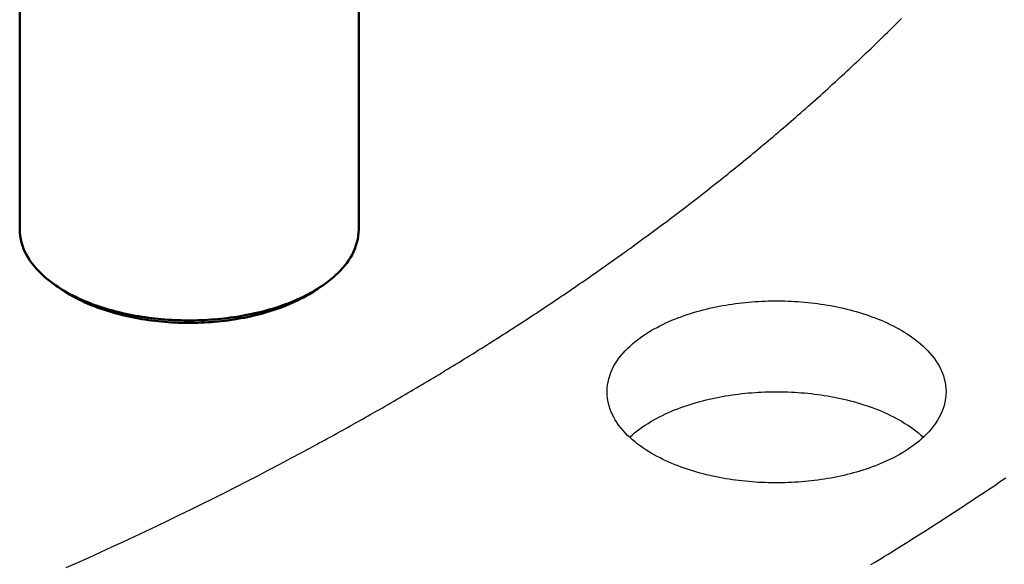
# Model space of a CAD drawing. Header units: millimetres. Extents: x 0 to 841, y 0 to 594.
# Tile 24 of 50: x 414 to 450, y 272 to 292. Entities that reach past the tile are written whole.
import ezdxf

# ---------------------------------------------------------------- set-up
doc = ezdxf.new("R2010")
doc.units = ezdxf.units.MM
doc.layers.add('FINA', color=7, linetype='CONTINUOUS', lineweight=25)
doc.layers.add('VIS', color=7, linetype='CONTINUOUS', lineweight=50)

msp = doc.modelspace()

# ---------------------------------------------------------------- linework, layer by layer
at = {"layer": 'FINA'}
for points in [[(413.867, 307.217), (413.867, 284.657)], [(426.263, 307.217), (426.263, 284.657)], [(424.187, 276.503), (424.293, 276.56), (424.399, 276.617), (424.505, 276.674), (424.611, 276.731), (424.716, 276.789), (424.822, 276.846), (424.927, 276.904), (425.033, 276.961), (425.138, 277.019), (425.244, 277.077), (425.349, 277.135), (425.454, 277.193), (425.559, 277.251), (425.664, 277.309), (425.769, 277.368), (425.874, 277.426), (425.979, 277.485), (426.084, 277.544), (426.189, 277.602), (426.294, 277.661), (426.398, 277.72), (426.503, 277.78), (426.608, 277.839), (426.712, 277.898), (426.816, 277.958), (426.921, 278.017), (427.025, 278.077), (427.129, 278.137), (427.234, 278.197), (427.338, 278.257), (427.442, 278.317), (427.546, 278.377), (427.65, 278.437), (427.754, 278.498), (427.857, 278.558), (427.961, 278.619), (428.065, 278.68), (428.168, 278.741), (428.272, 278.802), (428.375, 278.863), (428.479, 278.924), (428.582, 278.986), (428.685, 279.047), (428.789, 279.109), (428.892, 279.17), (428.995, 279.232), (429.098, 279.294), (429.201, 279.356), (429.304, 279.418), (429.406, 279.481), (429.509, 279.543), (429.612, 279.605), (429.714, 279.668), (429.817, 279.731), (429.919, 279.794), (430.022, 279.857), (430.124, 279.92), (430.226, 279.983), (430.328, 280.046), (430.431, 280.109), (430.533, 280.173), (430.635, 280.237), (430.736, 280.3), (430.838, 280.364), (430.94, 280.428), (431.042, 280.492), (431.143, 280.557), (431.245, 280.621), (431.346, 280.685), (431.448, 280.75), (431.549, 280.815), (431.65, 280.879), (431.751, 280.944), (431.852, 281.009), (431.953, 281.074), (432.054, 281.14), (432.155, 281.205), (432.256, 281.271), (432.357, 281.336), (432.457, 281.402), (432.558, 281.468), (432.658, 281.534), (432.759, 281.6), (432.859, 281.666), (432.959, 281.732), (433.059, 281.799), (433.159, 281.866), (433.259, 281.932), (433.359, 281.999), (433.459, 282.066), (433.559, 282.133), (433.658, 282.2), (433.758, 282.268), (433.857, 282.335), (433.957, 282.402), (434.056, 282.47), (434.155, 282.538), (434.255, 282.606), (434.354, 282.674), (434.453, 282.742), (434.552, 282.81), (434.65, 282.879), (434.749, 282.947), (434.848, 283.016), (434.946, 283.085), (435.045, 283.154), (435.143, 283.223), (435.241, 283.292), (435.34, 283.361), (435.438, 283.43), (435.536, 283.5), (435.634, 283.569), (435.732, 283.639), (435.829, 283.709), (435.927, 283.779), (436.025, 283.849), (436.122, 283.92), (436.22, 283.99), (436.317, 284.06), (436.414, 284.131), (436.511, 284.202), (436.608, 284.273), (436.705, 284.344), (436.802, 284.415), (436.899, 284.486), (436.996, 284.558), (437.092, 284.629), (437.189, 284.701), (437.285, 284.772), (437.382, 284.844), (437.478, 284.916), (437.574, 284.989), (437.67, 285.061), (437.766, 285.133), (437.862, 285.206), (437.957, 285.279), (438.053, 285.351), (438.148, 285.424), (438.244, 285.497), (438.339, 285.571), (438.434, 285.644), (438.529, 285.717), (438.625, 285.791), (438.719, 285.865), (438.814, 285.939), (438.909, 286.013), (439.004, 286.087), (439.098, 286.161), (439.192, 286.235), (439.287, 286.31), (439.381, 286.384), (439.475, 286.459), (439.569, 286.534), (439.663, 286.609), (439.757, 286.684), (439.85, 286.76), (439.944, 286.835), (440.037, 286.911), (440.131, 286.986), (440.224, 287.062), (440.317, 287.138), (440.41, 287.214), (440.503, 287.29), (440.596, 287.367), (440.689, 287.443), (440.781, 287.52), (440.874, 287.597), (440.966, 287.674), (441.058, 287.751), (441.15, 287.828), (441.242, 287.905), (441.334, 287.983), (441.426, 288.06), (441.518, 288.138), (441.609, 288.216), (441.701, 288.294), (441.792, 288.372), (441.883, 288.45), (441.974, 288.529), (442.065, 288.607), (442.156, 288.686), (442.247, 288.765), (442.337, 288.844), (442.428, 288.923), (442.518, 289.002), (442.608, 289.082), (442.698, 289.161), (442.788, 289.241), (442.878, 289.321), (442.968, 289.401), (443.058, 289.481), (443.147, 289.561), (443.236, 289.641), (443.326, 289.722), (443.415, 289.802), (443.504, 289.883), (443.593, 289.964), (443.681, 290.045), (443.77, 290.126), (443.858, 290.208), (443.947, 290.289), (444.035, 290.371), (444.123, 290.453), (444.211, 290.535), (444.299, 290.617), (444.386, 290.699), (444.474, 290.781), (444.561, 290.864), (444.649, 290.946), (444.736, 291.029), (444.823, 291.112), (444.91, 291.195), (444.996, 291.278), (445.083, 291.362), (445.169, 291.445), (445.256, 291.529), (445.342, 291.613), (445.428, 291.697), (445.514, 291.781), (445.6, 291.865), (445.685, 291.949), (445.771, 292.034), (445.856, 292.118), (445.941, 292.203), (446.026, 292.288), (446.111, 292.373)], [(424.187, 276.503), (424.293, 276.56), (424.399, 276.617), (424.505, 276.674), (424.611, 276.731), (424.716, 276.789), (424.822, 276.846), (424.927, 276.904), (425.033, 276.961), (425.138, 277.019), (425.244, 277.077), (425.349, 277.135), (425.454, 277.193), (425.559, 277.251), (425.664, 277.309), (425.769, 277.368), (425.874, 277.426), (425.979, 277.485), (426.084, 277.544), (426.189, 277.602), (426.294, 277.661), (426.398, 277.72), (426.503, 277.78), (426.608, 277.839), (426.712, 277.898), (426.816, 277.958), (426.921, 278.017), (427.025, 278.077), (427.129, 278.137), (427.234, 278.197), (427.338, 278.257), (427.442, 278.317), (427.546, 278.377), (427.65, 278.437), (427.754, 278.498), (427.857, 278.558), (427.961, 278.619), (428.065, 278.68), (428.168, 278.741), (428.272, 278.802), (428.375, 278.863), (428.479, 278.924), (428.582, 278.986), (428.685, 279.047), (428.789, 279.109), (428.892, 279.17), (428.995, 279.232), (429.098, 279.294), (429.201, 279.356), (429.304, 279.418), (429.406, 279.481), (429.509, 279.543), (429.612, 279.605), (429.714, 279.668), (429.817, 279.731), (429.919, 279.794), (430.022, 279.857), (430.124, 279.92), (430.226, 279.983), (430.328, 280.046), (430.431, 280.109), (430.533, 280.173), (430.635, 280.237), (430.736, 280.3), (430.838, 280.364), (430.94, 280.428), (431.042, 280.492), (431.143, 280.557), (431.245, 280.621), (431.346, 280.685), (431.448, 280.75), (431.549, 280.815), (431.65, 280.879), (431.751, 280.944), (431.852, 281.009), (431.953, 281.074), (432.054, 281.14), (432.155, 281.205), (432.256, 281.271), (432.357, 281.336), (432.457, 281.402), (432.558, 281.468), (432.658, 281.534), (432.759, 281.6), (432.859, 281.666), (432.959, 281.732), (433.059, 281.799), (433.159, 281.866), (433.259, 281.932), (433.359, 281.999), (433.459, 282.066), (433.559, 282.133), (433.658, 282.2), (433.758, 282.268), (433.857, 282.335), (433.957, 282.402), (434.056, 282.47), (434.155, 282.538), (434.255, 282.606), (434.354, 282.674), (434.453, 282.742), (434.552, 282.81), (434.65, 282.879), (434.749, 282.947), (434.848, 283.016), (434.946, 283.085), (435.045, 283.154), (435.143, 283.223), (435.241, 283.292), (435.34, 283.361), (435.438, 283.43), (435.536, 283.5), (435.634, 283.569), (435.732, 283.639), (435.829, 283.709), (435.927, 283.779), (436.025, 283.849), (436.122, 283.92), (436.22, 283.99), (436.317, 284.06), (436.414, 284.131), (436.511, 284.202), (436.608, 284.273), (436.705, 284.344), (436.802, 284.415), (436.899, 284.486), (436.996, 284.558), (437.092, 284.629), (437.189, 284.701), (437.285, 284.772), (437.382, 284.844), (437.478, 284.916), (437.574, 284.989), (437.67, 285.061), (437.766, 285.133), (437.862, 285.206), (437.957, 285.279), (438.053, 285.351), (438.148, 285.424), (438.244, 285.497), (438.339, 285.571), (438.434, 285.644), (438.529, 285.717), (438.625, 285.791), (438.719, 285.865), (438.814, 285.939), (438.909, 286.013), (439.004, 286.087), (439.098, 286.161), (439.192, 286.235), (439.287, 286.31), (439.381, 286.384), (439.475, 286.459), (439.569, 286.534), (439.663, 286.609), (439.757, 286.684), (439.85, 286.76), (439.944, 286.835), (440.037, 286.911), (440.131, 286.986), (440.224, 287.062), (440.317, 287.138), (440.41, 287.214), (440.503, 287.29), (440.596, 287.367), (440.689, 287.443), (440.781, 287.52), (440.874, 287.597), (440.966, 287.674), (441.058, 287.751), (441.15, 287.828), (441.242, 287.905), (441.334, 287.983), (441.426, 288.06), (441.518, 288.138), (441.609, 288.216), (441.701, 288.294), (441.792, 288.372), (441.883, 288.45), (441.974, 288.529), (442.065, 288.607), (442.156, 288.686), (442.247, 288.765), (442.337, 288.844), (442.428, 288.923), (442.518, 289.002), (442.608, 289.082), (442.698, 289.161), (442.788, 289.241), (442.878, 289.321), (442.968, 289.401), (443.058, 289.481), (443.147, 289.561), (443.236, 289.641), (443.326, 289.722), (443.415, 289.802), (443.504, 289.883), (443.593, 289.964), (443.681, 290.045), (443.77, 290.126), (443.858, 290.208), (443.947, 290.289), (444.035, 290.371), (444.123, 290.453), (444.211, 290.535), (444.299, 290.617), (444.386, 290.699), (444.474, 290.781), (444.561, 290.864), (444.649, 290.946), (444.736, 291.029), (444.823, 291.112), (444.91, 291.195), (444.996, 291.278), (445.083, 291.362), (445.169, 291.445), (445.256, 291.529), (445.342, 291.613), (445.428, 291.697), (445.514, 291.781), (445.6, 291.865), (445.685, 291.949), (445.771, 292.034), (445.856, 292.118), (445.941, 292.203), (446.026, 292.288), (446.111, 292.373)], [(413.867, 284.657), (413.871, 284.537), (413.883, 284.417), (413.903, 284.297), (413.931, 284.18), (413.966, 284.064), (414.008, 283.951), (414.056, 283.841), (414.111, 283.733), (414.171, 283.628), (414.236, 283.526), (414.306, 283.428), (414.379, 283.332), (414.457, 283.24), (414.539, 283.151), (414.623, 283.064), (414.711, 282.981), (414.801, 282.901), (414.893, 282.823), (414.988, 282.748), (415.085, 282.676), (415.184, 282.607), (415.284, 282.54)], [(424.846, 282.54), (424.947, 282.607), (425.045, 282.676), (425.142, 282.748), (425.237, 282.823), (425.329, 282.901), (425.42, 282.981), (425.507, 283.064), (425.592, 283.151), (425.673, 283.24), (425.751, 283.332), (425.825, 283.428), (425.894, 283.526), (425.959, 283.628), (426.019, 283.733), (426.074, 283.841), (426.122, 283.951), (426.164, 284.064), (426.199, 284.18), (426.227, 284.297), (426.247, 284.417), (426.259, 284.537), (426.263, 284.657)], [(415.284, 282.54), (415.386, 282.475), (415.489, 282.413), (415.594, 282.353), (415.7, 282.295), (415.807, 282.239), (415.915, 282.186), (416.024, 282.134), (416.134, 282.085), (416.245, 282.037), (416.356, 281.991), (416.468, 281.947), (416.581, 281.905), (416.695, 281.864), (416.809, 281.826), (416.924, 281.788), (417.039, 281.753), (417.155, 281.719), (417.271, 281.687), (417.388, 281.656), (417.505, 281.627), (417.622, 281.599), (417.74, 281.573), (417.858, 281.548), (417.976, 281.524), (418.095, 281.502), (418.214, 281.481), (418.333, 281.462), (418.452, 281.444), (418.572, 281.428), (418.691, 281.412), (418.811, 281.398), (418.931, 281.386), (419.051, 281.374), (419.171, 281.364), (419.292, 281.356), (419.412, 281.348), (419.532, 281.342), (419.653, 281.337), (419.773, 281.333), (419.894, 281.331), (420.015, 281.33), (420.135, 281.33), (420.256, 281.331), (420.376, 281.334), (420.497, 281.338), (420.618, 281.343), (420.738, 281.349), (420.858, 281.357), (420.979, 281.366), (421.099, 281.376), (421.219, 281.388), (421.339, 281.401), (421.459, 281.415), (421.578, 281.43), (421.698, 281.447), (421.817, 281.465), (421.936, 281.485), (422.055, 281.506), (422.173, 281.528), (422.292, 281.552), (422.41, 281.577), (422.527, 281.603), (422.644, 281.631), (422.761, 281.661), (422.878, 281.692), (422.994, 281.725), (423.11, 281.759), (423.225, 281.794), (423.34, 281.832), (423.454, 281.871), (423.567, 281.912), (423.68, 281.954), (423.792, 281.998), (423.904, 282.045), (424.014, 282.093), (424.124, 282.142), (424.233, 282.194), (424.341, 282.248), (424.448, 282.304)], [(415.509, 282.393), (415.284, 282.54)], [(415.4, 282.466), (415.418, 282.454), (415.436, 282.442), (415.454, 282.429), (415.472, 282.417), (415.491, 282.405), (415.509, 282.393)], [(415.509, 282.393), (415.611, 282.328), (415.715, 282.266), (415.82, 282.206), (415.927, 282.149), (416.034, 282.093), (416.143, 282.04), (416.253, 281.989), (416.364, 281.94), (416.475, 281.893), (416.588, 281.848), (416.701, 281.805), (416.815, 281.763), (416.929, 281.724), (417.044, 281.686), (417.16, 281.65), (417.276, 281.616), (417.392, 281.583), (417.509, 281.552), (417.627, 281.523), (417.745, 281.495), (417.863, 281.469), (417.981, 281.444), (418.1, 281.421), (418.219, 281.399), (418.339, 281.379), (418.458, 281.36), (418.578, 281.342), (418.698, 281.326), (418.818, 281.312), (418.939, 281.298), (419.059, 281.286), (419.18, 281.276), (419.3, 281.267), (419.421, 281.259), (419.542, 281.253), (419.663, 281.247), (419.784, 281.244), (419.905, 281.241), (420.026, 281.24), (420.147, 281.24), (420.268, 281.242), (420.389, 281.245), (420.51, 281.249), (420.631, 281.255), (420.752, 281.262), (420.873, 281.27), (420.994, 281.28), (421.114, 281.29), (421.235, 281.303), (421.355, 281.317), (421.475, 281.332), (421.595, 281.348), (421.715, 281.366), (421.834, 281.386), (421.954, 281.407), (422.073, 281.429), (422.191, 281.453), (422.31, 281.478), (422.428, 281.505), (422.545, 281.533), (422.663, 281.563), (422.78, 281.595), (422.896, 281.628), (423.012, 281.663), (423.127, 281.7), (423.242, 281.738), (423.356, 281.778), (423.47, 281.82), (423.583, 281.864), (423.695, 281.91), (423.806, 281.957), (423.917, 282.007), (424.026, 282.059), (424.134, 282.113), (424.242, 282.169)], [(424.242, 282.169), (424.306, 282.204), (424.37, 282.24), (424.434, 282.277), (424.497, 282.315), (424.559, 282.354), (424.621, 282.393)], [(424.448, 282.304), (424.516, 282.341), (424.583, 282.379), (424.65, 282.418), (424.716, 282.457), (424.781, 282.498), (424.846, 282.54)], [(424.621, 282.393), (424.846, 282.54)], [(424.621, 282.393), (424.64, 282.405), (424.658, 282.417), (424.676, 282.429), (424.694, 282.442), (424.712, 282.454), (424.73, 282.466)], [(435.343, 278.716), (435.347, 278.837), (435.359, 278.957), (435.379, 279.075), (435.407, 279.193), (435.442, 279.308), (435.484, 279.421), (435.532, 279.531), (435.586, 279.639), (435.646, 279.744), (435.711, 279.845), (435.78, 279.944), (435.854, 280.039), (435.931, 280.131), (436.012, 280.221), (436.097, 280.307), (436.184, 280.39), (436.274, 280.47), (436.366, 280.548), (436.461, 280.622), (436.557, 280.695), (436.656, 280.764), (436.756, 280.831), (436.857, 280.896), (436.96, 280.958), (437.065, 281.018), (437.171, 281.076), (437.278, 281.132), (437.385, 281.185), (437.494, 281.237), (437.604, 281.287), (437.715, 281.334), (437.826, 281.38), (437.938, 281.424), (438.051, 281.466), (438.165, 281.507), (438.279, 281.546), (438.394, 281.583), (438.509, 281.619), (438.624, 281.653), (438.74, 281.685), (438.857, 281.716), (438.974, 281.745), (439.091, 281.773), (439.209, 281.799), (439.326, 281.824), (439.445, 281.848), (439.563, 281.87), (439.682, 281.891), (439.801, 281.91), (439.92, 281.928), (440.039, 281.945), (440.159, 281.96), (440.279, 281.974), (440.398, 281.987), (440.518, 281.999), (440.638, 282.009), (440.759, 282.017), (440.879, 282.025), (440.999, 282.031), (441.12, 282.036), (441.24, 282.04), (441.361, 282.043), (441.481, 282.044), (441.602, 282.044), (441.722, 282.043), (441.843, 282.04), (441.963, 282.036), (442.083, 282.031), (442.204, 282.025), (442.324, 282.017), (442.444, 282.009), (442.564, 281.999), (442.684, 281.987), (442.804, 281.974), (442.924, 281.96), (443.043, 281.945), (443.163, 281.928), (443.282, 281.91), (443.401, 281.891), (443.519, 281.87), (443.638, 281.848), (443.756, 281.824), (443.874, 281.799), (443.992, 281.773), (444.109, 281.745), (444.226, 281.716), (444.342, 281.685), (444.458, 281.653), (444.574, 281.619), (444.689, 281.583), (444.804, 281.546), (444.918, 281.507), (445.031, 281.466), (445.144, 281.424), (445.256, 281.38), (445.368, 281.334), (445.478, 281.287), (445.588, 281.237), (445.697, 281.185), (445.805, 281.132), (445.912, 281.076), (446.018, 281.018), (446.122, 280.958), (446.225, 280.896), (446.327, 280.831), (446.427, 280.764), (446.526, 280.695), (446.622, 280.622), (446.717, 280.548), (446.809, 280.47), (446.899, 280.39), (446.986, 280.307), (447.07, 280.221), (447.151, 280.131), (447.229, 280.039), (447.302, 279.944), (447.372, 279.845), (447.437, 279.744), (447.496, 279.639), (447.551, 279.531), (447.599, 279.421), (447.641, 279.308), (447.676, 279.193), (447.703, 279.075), (447.723, 278.957), (447.735, 278.837), (447.74, 278.716)], [(445.924, 276.363), (445.817, 276.307), (445.709, 276.253), (445.6, 276.201), (445.491, 276.151), (445.38, 276.104), (445.268, 276.057), (445.156, 276.013), (445.043, 275.971), (444.93, 275.93), (444.816, 275.891), (444.701, 275.853), (444.586, 275.818), (444.47, 275.783), (444.354, 275.751), (444.237, 275.72), (444.12, 275.69), (444.003, 275.662), (443.885, 275.636), (443.767, 275.611), (443.649, 275.587), (443.53, 275.565), (443.411, 275.544), (443.292, 275.524), (443.173, 275.506), (443.054, 275.489), (442.934, 275.474), (442.814, 275.459), (442.694, 275.447), (442.574, 275.435), (442.454, 275.425), (442.334, 275.416), (442.213, 275.408), (442.093, 275.402), (441.972, 275.397), (441.852, 275.393), (441.731, 275.39), (441.61, 275.389), (441.49, 275.389), (441.369, 275.39), (441.248, 275.392), (441.128, 275.396), (441.007, 275.401), (440.887, 275.407), (440.766, 275.415), (440.646, 275.423), (440.526, 275.434), (440.406, 275.445), (440.286, 275.458), (440.166, 275.472), (440.046, 275.487), (439.927, 275.503), (439.807, 275.521), (439.688, 275.541), (439.569, 275.561), (439.451, 275.584), (439.333, 275.607), (439.214, 275.632), (439.097, 275.658), (438.979, 275.686), (438.862, 275.715), (438.746, 275.746), (438.629, 275.779), (438.514, 275.813), (438.398, 275.848), (438.284, 275.885), (438.169, 275.924), (438.056, 275.965), (437.943, 276.007), (437.83, 276.051), (437.719, 276.097), (437.608, 276.144), (437.498, 276.194), (437.389, 276.246), (437.281, 276.299), (437.174, 276.355), (437.068, 276.413), (436.963, 276.473), (436.86, 276.535), (436.758, 276.6), (436.658, 276.667), (436.559, 276.737), (436.463, 276.809), (436.368, 276.883), (436.275, 276.961), (436.185, 277.041), (436.098, 277.125), (436.014, 277.211), (435.933, 277.3), (435.855, 277.392), (435.781, 277.488), (435.711, 277.586), (435.646, 277.688), (435.587, 277.793), (435.532, 277.9), (435.484, 278.011), (435.442, 278.124), (435.407, 278.239), (435.379, 278.357), (435.359, 278.476), (435.347, 278.596), (435.343, 278.716)], [(436.17, 277.055), (436.26, 277.136), (436.352, 277.214), (436.447, 277.29), (436.543, 277.363), (436.642, 277.433), (436.742, 277.5), (436.844, 277.565), (436.947, 277.628), (437.052, 277.689), (437.158, 277.747), (437.265, 277.803), (437.373, 277.857), (437.482, 277.909), (437.592, 277.959), (437.703, 278.007), (437.815, 278.054), (437.927, 278.098), (438.041, 278.141), (438.154, 278.181), (438.269, 278.22), (438.384, 278.258), (438.499, 278.294), (438.615, 278.328), (438.732, 278.361), (438.848, 278.392), (438.966, 278.421), (439.083, 278.449), (439.201, 278.476), (439.319, 278.501), (439.438, 278.525), (439.557, 278.547), (439.676, 278.568), (439.795, 278.587), (439.915, 278.605), (440.034, 278.622), (440.154, 278.638), (440.274, 278.652), (440.395, 278.665), (440.515, 278.676), (440.635, 278.686), (440.756, 278.695), (440.877, 278.703), (440.997, 278.709), (441.118, 278.714), (441.239, 278.718), (441.36, 278.721), (441.481, 278.722), (441.602, 278.722), (441.723, 278.721), (441.844, 278.718), (441.964, 278.714), (442.085, 278.709), (442.206, 278.703), (442.327, 278.695), (442.447, 278.686), (442.568, 278.676), (442.688, 278.665), (442.808, 278.652), (442.928, 278.638), (443.048, 278.622), (443.168, 278.605), (443.287, 278.587), (443.407, 278.568), (443.526, 278.547), (443.645, 278.525), (443.763, 278.501), (443.881, 278.476), (443.999, 278.449), (444.117, 278.421), (444.234, 278.392), (444.351, 278.361), (444.467, 278.328), (444.583, 278.294), (444.699, 278.258), (444.814, 278.22), (444.928, 278.181), (445.042, 278.141), (445.155, 278.098), (445.268, 278.054), (445.379, 278.007), (445.49, 277.959), (445.6, 277.909), (445.709, 277.857), (445.818, 277.803), (445.925, 277.747), (446.031, 277.689), (446.135, 277.628), (446.239, 277.565), (446.34, 277.5), (446.441, 277.433), (446.539, 277.363), (446.636, 277.29), (446.73, 277.214), (446.822, 277.136), (446.912, 277.055)], [(447.74, 278.716), (447.735, 278.592), (447.722, 278.468), (447.701, 278.345), (447.671, 278.223), (447.634, 278.104), (447.589, 277.988), (447.538, 277.874), (447.48, 277.764), (447.417, 277.656), (447.348, 277.552), (447.274, 277.451), (447.196, 277.354), (447.114, 277.26), (447.029, 277.169), (446.94, 277.081), (446.848, 276.997), (446.754, 276.916), (446.657, 276.837), (446.557, 276.761), (446.456, 276.689), (446.353, 276.618), (446.248, 276.551), (446.141, 276.486), (446.033, 276.423), (445.924, 276.363)], [(415.572, 272.289), (415.989, 272.475), (416.406, 272.663), (416.821, 272.852), (417.236, 273.043), (417.651, 273.235), (418.065, 273.429), (418.478, 273.623), (418.89, 273.82), (419.302, 274.017), (419.713, 274.216), (420.124, 274.417), (420.534, 274.619), (420.943, 274.822), (421.351, 275.027), (421.758, 275.234), (422.165, 275.441), (422.571, 275.651), (422.976, 275.862), (423.381, 276.074), (423.785, 276.288), (424.187, 276.503)], [(415.572, 272.289), (415.989, 272.475), (416.406, 272.663), (416.821, 272.852), (417.236, 273.043), (417.651, 273.235), (418.065, 273.429), (418.478, 273.623), (418.89, 273.82), (419.302, 274.017), (419.713, 274.216), (420.124, 274.417), (420.534, 274.619), (420.943, 274.822), (421.351, 275.027), (421.758, 275.234), (422.165, 275.441), (422.571, 275.651), (422.976, 275.862), (423.381, 276.074), (423.785, 276.288), (424.187, 276.503)], [(444.995, 272.397), (445.12, 272.474), (445.245, 272.55), (445.37, 272.627), (445.495, 272.704), (445.62, 272.781), (445.745, 272.859), (445.87, 272.936), (445.994, 273.014), (446.119, 273.091), (446.243, 273.169), (446.368, 273.247), (446.492, 273.325), (446.616, 273.404), (446.74, 273.482), (446.864, 273.561), (446.988, 273.639), (447.112, 273.718), (447.235, 273.797), (447.359, 273.877), (447.482, 273.956), (447.606, 274.035), (447.729, 274.115), (447.852, 274.195), (447.975, 274.275), (448.098, 274.355), (448.221, 274.435), (448.344, 274.516), (448.467, 274.596), (448.59, 274.677), (448.712, 274.758), (448.834, 274.839), (448.957, 274.92), (449.079, 275.002), (449.201, 275.083), (449.323, 275.165), (449.445, 275.246), (449.567, 275.328), (449.688, 275.411), (449.81, 275.493), (449.931, 275.575)]]:
    msp.add_lwpolyline(points, dxfattribs=at)
at = {"layer": 'VIS'}
for points in [[(413.867, 307.217), (413.867, 284.657)], [(426.263, 307.217), (426.263, 284.657)], [(413.867, 284.657), (413.871, 284.537), (413.883, 284.417), (413.903, 284.297), (413.931, 284.18), (413.966, 284.064), (414.008, 283.951), (414.056, 283.841), (414.111, 283.733), (414.171, 283.628), (414.236, 283.526), (414.306, 283.428), (414.379, 283.332), (414.457, 283.24), (414.539, 283.151), (414.623, 283.064), (414.711, 282.981), (414.801, 282.901), (414.893, 282.823), (414.988, 282.748), (415.085, 282.676), (415.184, 282.607), (415.284, 282.54)], [(424.846, 282.54), (424.947, 282.607), (425.045, 282.676), (425.142, 282.748), (425.237, 282.823), (425.329, 282.901), (425.42, 282.981), (425.507, 283.064), (425.592, 283.151), (425.673, 283.24), (425.751, 283.332), (425.825, 283.428), (425.894, 283.526), (425.959, 283.628), (426.019, 283.733), (426.074, 283.841), (426.122, 283.951), (426.164, 284.064), (426.199, 284.18), (426.227, 284.297), (426.247, 284.417), (426.259, 284.537), (426.263, 284.657)], [(415.284, 282.54), (415.386, 282.475), (415.489, 282.413), (415.594, 282.353), (415.7, 282.295), (415.807, 282.239), (415.915, 282.186), (416.024, 282.134), (416.134, 282.085), (416.245, 282.037), (416.356, 281.991), (416.468, 281.947), (416.581, 281.905), (416.695, 281.864), (416.809, 281.826), (416.924, 281.788), (417.039, 281.753), (417.155, 281.719), (417.271, 281.687), (417.388, 281.656), (417.505, 281.627), (417.622, 281.599), (417.74, 281.573), (417.858, 281.548), (417.976, 281.524), (418.095, 281.502), (418.214, 281.481), (418.333, 281.462), (418.452, 281.444), (418.572, 281.428), (418.691, 281.412), (418.811, 281.398), (418.931, 281.386), (419.051, 281.374), (419.171, 281.364), (419.292, 281.356), (419.412, 281.348), (419.532, 281.342), (419.653, 281.337), (419.773, 281.333), (419.894, 281.331), (420.015, 281.33), (420.135, 281.33), (420.256, 281.331), (420.376, 281.334), (420.497, 281.338), (420.618, 281.343), (420.738, 281.349), (420.858, 281.357), (420.979, 281.366), (421.099, 281.376), (421.219, 281.388), (421.339, 281.401), (421.459, 281.415), (421.578, 281.43), (421.698, 281.447), (421.817, 281.465), (421.936, 281.485), (422.055, 281.506), (422.173, 281.528), (422.292, 281.552), (422.41, 281.577), (422.527, 281.603), (422.644, 281.631), (422.761, 281.661), (422.878, 281.692), (422.994, 281.725), (423.11, 281.759), (423.225, 281.794), (423.34, 281.832), (423.454, 281.871), (423.567, 281.912), (423.68, 281.954), (423.792, 281.998), (423.904, 282.045), (424.014, 282.093), (424.124, 282.142), (424.233, 282.194), (424.341, 282.248), (424.448, 282.304)], [(415.509, 282.393), (415.284, 282.54)], [(415.4, 282.466), (415.418, 282.454), (415.436, 282.442), (415.454, 282.429), (415.472, 282.417), (415.491, 282.405), (415.509, 282.393)], [(415.509, 282.393), (415.611, 282.328), (415.715, 282.266), (415.82, 282.206), (415.927, 282.149), (416.034, 282.093), (416.143, 282.04), (416.253, 281.989), (416.364, 281.94), (416.475, 281.893), (416.588, 281.848), (416.701, 281.805), (416.815, 281.763), (416.929, 281.724), (417.044, 281.686), (417.16, 281.65), (417.276, 281.616), (417.392, 281.583), (417.509, 281.552), (417.627, 281.523), (417.745, 281.495), (417.863, 281.469), (417.981, 281.444), (418.1, 281.421), (418.219, 281.399), (418.339, 281.379), (418.458, 281.36), (418.578, 281.342), (418.698, 281.326), (418.818, 281.312), (418.939, 281.298), (419.059, 281.286), (419.18, 281.276), (419.3, 281.267), (419.421, 281.259), (419.542, 281.253), (419.663, 281.247), (419.784, 281.244), (419.905, 281.241), (420.026, 281.24), (420.147, 281.24), (420.268, 281.242), (420.389, 281.245), (420.51, 281.249), (420.631, 281.255), (420.752, 281.262), (420.873, 281.27), (420.994, 281.28), (421.114, 281.29), (421.235, 281.303), (421.355, 281.317), (421.475, 281.332), (421.595, 281.348), (421.715, 281.366), (421.834, 281.386), (421.954, 281.407), (422.073, 281.429), (422.191, 281.453), (422.31, 281.478), (422.428, 281.505), (422.545, 281.533), (422.663, 281.563), (422.78, 281.595), (422.896, 281.628), (423.012, 281.663), (423.127, 281.7), (423.242, 281.738), (423.356, 281.778), (423.47, 281.82), (423.583, 281.864), (423.695, 281.91), (423.806, 281.957), (423.917, 282.007), (424.026, 282.059), (424.134, 282.113), (424.242, 282.169)], [(424.242, 282.169), (424.306, 282.204), (424.37, 282.24), (424.434, 282.277), (424.497, 282.315), (424.559, 282.354), (424.621, 282.393)], [(424.448, 282.304), (424.516, 282.341), (424.583, 282.379), (424.65, 282.418), (424.716, 282.457), (424.781, 282.498), (424.846, 282.54)], [(424.621, 282.393), (424.846, 282.54)], [(424.621, 282.393), (424.64, 282.405), (424.658, 282.417), (424.676, 282.429), (424.694, 282.442), (424.712, 282.454), (424.73, 282.466)]]:
    msp.add_lwpolyline(points, dxfattribs=at)

doc.saveas('drawing.dxf')
